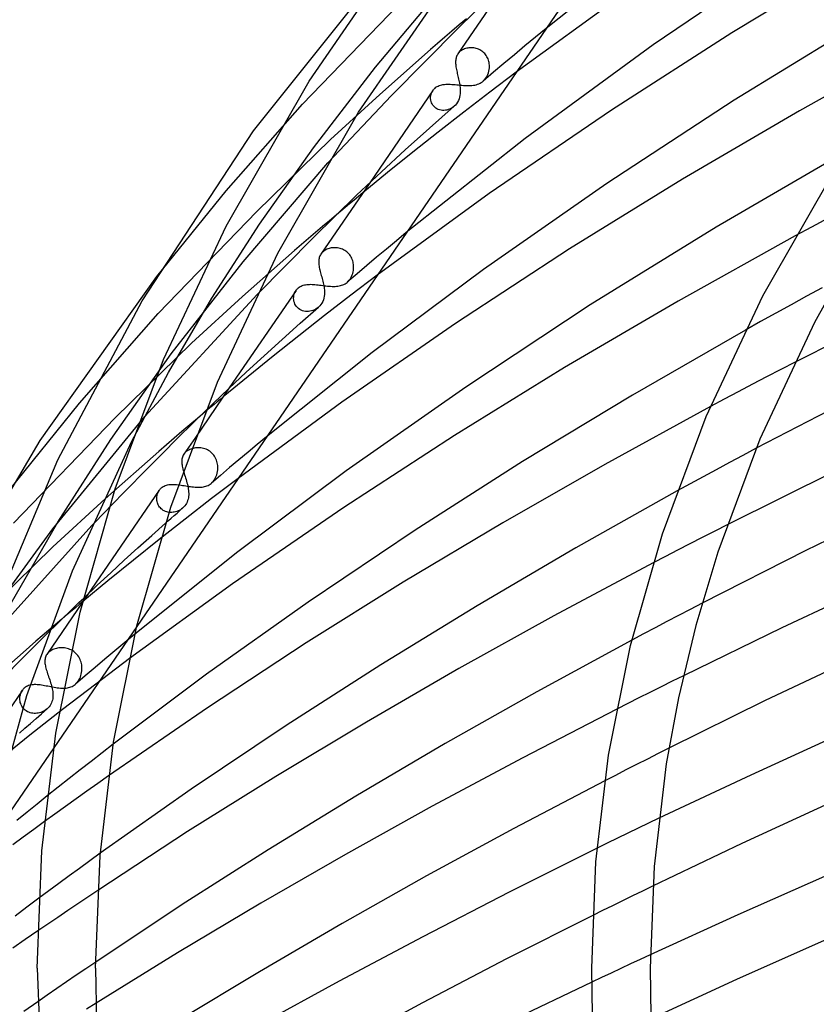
# Model space of a CAD drawing. Header units: millimetres. Extents: x -657 to 657, y -323 to 528.
# Tile 36 of 131: x -401 to -347, y 325 to 392. Entities that reach past the tile are written whole.
import ezdxf

# ---------------------------------------------------------------- set-up
doc = ezdxf.new("R2010")
doc.units = ezdxf.units.MM
doc.layers.add('HIDDEN', color=7, linetype='Continuous')
doc.layers.add('THICK', color=7, linetype='Continuous')

msp = doc.modelspace()

# ---------------------------------------------------------------- linework, layer by layer
at = {"layer": 'HIDDEN'}
for p, q in [((-376.818, 389.077), (-371.688, 395.185)), ((-381.816, 386.545), (-375.235, 393.338)), ((-371.077, 391.974), (-371.574, 391.552)), ((-370.579, 392.395), (-371.077, 391.974)), ((-371.574, 391.552), (-372.068, 391.129)), ((-365.128, 391.725), (-365.856, 391.127)), ((-372.56, 390.706), (-373.051, 390.283)), ((-372.068, 391.129), (-372.56, 390.706)), ((-365.856, 391.127), (-366.58, 390.527)), ((-376.528, 387.214), (-373.051, 390.283)), ((-371.152, 390.008), (-371.173, 389.979)), ((-371.13, 390.036), (-371.152, 390.008)), ((-371.106, 390.064), (-371.13, 390.036)), ((-371.081, 390.091), (-371.106, 390.064)), ((-371.055, 390.117), (-371.081, 390.091)), ((-371.026, 390.142), (-371.055, 390.117)), ((-370.972, 390.186), (-371.026, 390.142)), ((-370.914, 390.226), (-370.972, 390.186)), ((-370.852, 390.262), (-370.914, 390.226)), ((-370.786, 390.295), (-370.852, 390.262)), ((-370.716, 390.325), (-370.786, 390.295)), ((-370.644, 390.35), (-370.716, 390.325)), ((-370.568, 390.371), (-370.644, 390.35)), ((-370.491, 390.387), (-370.568, 390.371)), ((-370.411, 390.399), (-370.491, 390.387)), ((-370.33, 390.406), (-370.411, 390.399)), ((-370.247, 390.408), (-370.33, 390.406)), ((-370.164, 390.405), (-370.247, 390.408)), ((-370.08, 390.397), (-370.164, 390.405)), ((-369.996, 390.382), (-370.08, 390.397)), ((-369.913, 390.363), (-369.996, 390.382)), ((-369.831, 390.337), (-369.913, 390.363)), ((-369.75, 390.306), (-369.831, 390.337)), ((-369.672, 390.269), (-369.75, 390.306)), ((-369.596, 390.227), (-369.672, 390.269)), ((-369.524, 390.179), (-369.596, 390.227)), ((-369.456, 390.126), (-369.524, 390.179)), ((-369.391, 390.068), (-369.456, 390.126)), ((-369.33, 390.005), (-369.391, 390.068)), ((-369.274, 389.937), (-369.33, 390.005)), ((-369.223, 389.866), (-369.274, 389.937)), ((-367.3, 389.927), (-368.016, 389.325)), ((-366.58, 390.527), (-367.3, 389.927)), ((-369.177, 389.792), (-369.223, 389.866)), ((-369.137, 389.715), (-369.177, 389.792)), ((-369.102, 389.635), (-369.137, 389.715)), ((-369.073, 389.553), (-369.102, 389.635)), ((-369.049, 389.471), (-369.073, 389.553)), ((-369.031, 389.387), (-369.049, 389.471)), ((-369.017, 389.303), (-369.031, 389.387)), ((-369.009, 389.219), (-369.017, 389.303)), ((-369.006, 389.135), (-369.009, 389.219)), ((-368.016, 389.325), (-368.727, 388.722)), ((-381.077, 383.555), (-376.818, 389.077)), ((-368.727, 388.722), (-369.435, 388.118)), ((-369.155, 388.479), (-369.109, 388.581)), ((-369.109, 388.581), (-369.071, 388.687)), ((-369.071, 388.687), (-369.042, 388.796)), ((-369.042, 388.796), (-369.021, 388.908)), ((-369.021, 388.908), (-369.009, 389.021)), ((-369.009, 389.021), (-369.006, 389.135)), ((-367.18, 388.729), (-368.981, 387.369)), ((-372.279, 387.863), (-372.191, 387.88)), ((-372.191, 387.88), (-372.099, 387.892)), ((-372.099, 387.892), (-372.004, 387.9)), ((-372.004, 387.9), (-371.905, 387.904)), ((-371.905, 387.904), (-371.803, 387.905)), ((-371.803, 387.905), (-371.698, 387.902)), ((-371.698, 387.902), (-371.589, 387.896)), ((-371.589, 387.896), (-371.477, 387.889)), ((-371.477, 387.889), (-371.364, 387.879)), ((-371.364, 387.879), (-371.249, 387.868)), ((-370.009, 387.851), (-369.912, 387.874)), ((-369.912, 387.874), (-369.819, 387.902)), ((-369.819, 387.902), (-369.73, 387.936)), ((-369.73, 387.936), (-369.645, 387.976)), ((-369.645, 387.976), (-369.565, 388.022)), ((-369.565, 388.022), (-369.489, 388.074)), ((-369.489, 388.074), (-369.409, 388.141)), ((-369.409, 388.141), (-369.336, 388.214)), ((-369.336, 388.214), (-369.269, 388.296)), ((-369.269, 388.296), (-369.208, 388.384)), ((-369.208, 388.384), (-369.155, 388.479)), ((-379.905, 384.117), (-376.528, 387.214)), ((-372.886, 387.477), (-377.215, 381.156)), ((-373.032, 387.106), (-373.013, 387.197)), ((-373.013, 387.197), (-372.985, 387.285)), ((-372.985, 387.285), (-372.949, 387.37)), ((-372.949, 387.37), (-372.904, 387.45)), ((-372.904, 387.45), (-372.88, 387.485)), ((-372.88, 387.485), (-372.855, 387.519)), ((-372.855, 387.519), (-372.829, 387.552)), ((-372.829, 387.552), (-372.8, 387.583)), ((-372.8, 387.583), (-372.77, 387.613)), ((-372.77, 387.613), (-372.738, 387.642)), ((-372.738, 387.642), (-372.672, 387.694)), ((-372.672, 387.694), (-372.601, 387.74)), ((-372.601, 387.74), (-372.526, 387.779)), ((-372.526, 387.779), (-372.448, 387.813)), ((-372.448, 387.813), (-372.365, 387.84)), ((-372.365, 387.84), (-372.279, 387.863)), ((-371.249, 387.868), (-371.133, 387.856)), ((-371.133, 387.856), (-371.015, 387.845)), ((-371.015, 387.845), (-370.897, 387.834)), ((-370.897, 387.834), (-370.779, 387.825)), ((-370.779, 387.825), (-370.662, 387.818)), ((-368.981, 387.369), (-370.762, 386.002)), ((-370.662, 387.818), (-370.547, 387.813)), ((-370.547, 387.813), (-370.433, 387.812)), ((-370.433, 387.812), (-370.322, 387.815)), ((-370.322, 387.815), (-370.215, 387.822)), ((-370.215, 387.822), (-370.11, 387.834)), ((-370.11, 387.834), (-370.009, 387.851)), ((-387.059, 380.595), (-381.816, 386.545)), ((-373.041, 387.012), (-373.032, 387.106)), ((-373.041, 386.918), (-373.041, 387.012)), ((-373.031, 386.824), (-373.041, 386.918)), ((-373.01, 386.731), (-373.031, 386.824)), ((-372.98, 386.641), (-373.01, 386.731)), ((-372.94, 386.555), (-372.98, 386.641)), ((-372.889, 386.473), (-372.94, 386.555)), ((-372.83, 386.398), (-372.889, 386.473)), ((-372.762, 386.33), (-372.83, 386.398)), ((-372.687, 386.271), (-372.762, 386.33)), ((-372.604, 386.22), (-372.687, 386.271)), ((-372.514, 386.178), (-372.604, 386.22)), ((-370.762, 386.002), (-372.523, 384.629)), ((-372.421, 386.147), (-372.514, 386.178)), ((-372.324, 386.126), (-372.421, 386.147)), ((-372.226, 386.115), (-372.324, 386.126)), ((-372.126, 386.114), (-372.226, 386.115)), ((-372.026, 386.122), (-372.126, 386.114)), ((-371.928, 386.14), (-372.026, 386.122)), ((-371.832, 386.166), (-371.928, 386.14)), ((-371.738, 386.2), (-371.832, 386.166)), ((-371.648, 386.243), (-371.738, 386.2)), ((-371.561, 386.293), (-371.648, 386.243)), ((-371.477, 386.352), (-371.561, 386.293)), ((-372.523, 384.629), (-374.264, 383.249)), ((-384.945, 379.19), (-379.905, 384.117)), ((-384.766, 378.313), (-381.077, 383.555)), ((-374.264, 383.249), (-375.985, 381.862)), ((-385.894, 375.733), (-380.084, 382.519)), ((-375.985, 381.862), (-377.685, 380.469)), ((-391.812, 374.731), (-387.059, 380.595)), ((-391.719, 372.19), (-384.945, 379.19)), ((-379.974, 378.557), (-380.455, 378.15)), ((-379.492, 378.964), (-379.974, 378.557)), ((-345.791, 378.725), (-346.921, 378.119)), ((-388.035, 373.242), (-384.766, 378.313)), ((-380.455, 378.15), (-380.934, 377.742)), ((-346.921, 378.119), (-348.042, 377.514)), ((-381.411, 377.334), (-381.887, 376.925)), ((-380.934, 377.742), (-381.411, 377.334)), ((-375.388, 377.179), (-376.067, 376.614)), ((-374.705, 377.742), (-375.388, 377.179)), ((-385.942, 373.354), (-382.361, 376.516)), ((-381.887, 376.925), (-382.361, 376.516)), ((-380.444, 376.407), (-380.47, 376.381)), ((-380.416, 376.432), (-380.444, 376.407)), ((-380.356, 376.479), (-380.416, 376.432)), ((-380.293, 376.523), (-380.356, 376.479)), ((-380.225, 376.561), (-380.293, 376.523)), ((-380.154, 376.596), (-380.225, 376.561)), ((-380.081, 376.626), (-380.154, 376.596)), ((-380.005, 376.651), (-380.081, 376.626)), ((-379.926, 376.672), (-380.005, 376.651)), ((-379.846, 376.688), (-379.926, 376.672)), ((-379.764, 376.699), (-379.846, 376.688)), ((-379.68, 376.706), (-379.764, 376.699)), ((-379.595, 376.708), (-379.68, 376.706)), ((-379.509, 376.704), (-379.595, 376.708)), ((-379.423, 376.695), (-379.509, 376.704)), ((-379.336, 376.681), (-379.423, 376.695)), ((-379.25, 376.66), (-379.336, 376.681)), ((-379.165, 376.634), (-379.25, 376.66)), ((-379.082, 376.601), (-379.165, 376.634)), ((-379.001, 376.563), (-379.082, 376.601)), ((-378.922, 376.519), (-379.001, 376.563)), ((-378.846, 376.468), (-378.922, 376.519)), ((-378.775, 376.413), (-378.846, 376.468)), ((-378.708, 376.352), (-378.775, 376.413)), ((-376.067, 376.614), (-376.743, 376.049)), ((-390.815, 369.433), (-385.894, 375.733)), ((-380.54, 376.299), (-380.561, 376.271)), ((-380.519, 376.327), (-380.54, 376.299)), ((-380.495, 376.354), (-380.519, 376.327)), ((-380.47, 376.381), (-380.495, 376.354)), ((-378.646, 376.287), (-378.708, 376.352)), ((-378.588, 376.217), (-378.646, 376.287)), ((-378.535, 376.142), (-378.588, 376.217)), ((-378.488, 376.064), (-378.535, 376.142)), ((-378.447, 375.983), (-378.488, 376.064)), ((-378.411, 375.899), (-378.447, 375.983)), ((-378.381, 375.814), (-378.411, 375.899)), ((-378.357, 375.726), (-378.381, 375.814)), ((-376.743, 376.049), (-377.416, 375.482)), ((-378.338, 375.638), (-378.357, 375.726)), ((-378.351, 375.045), (-378.331, 375.152)), ((-378.325, 375.548), (-378.338, 375.638)), ((-378.331, 375.152), (-378.32, 375.26)), ((-378.318, 375.459), (-378.325, 375.548)), ((-378.32, 375.26), (-378.315, 375.369)), ((-378.315, 375.369), (-378.318, 375.459)), ((-377.416, 375.482), (-378.085, 374.915)), ((-378.765, 374.334), (-378.692, 374.399)), ((-378.085, 374.915), (-378.75, 374.346)), ((-378.692, 374.399), (-378.625, 374.473)), ((-378.625, 374.473), (-378.561, 374.555)), ((-378.561, 374.555), (-378.504, 374.645)), ((-376.707, 374.819), (-378.516, 373.446)), ((-378.504, 374.645), (-378.455, 374.74)), ((-378.455, 374.74), (-378.412, 374.838)), ((-378.412, 374.838), (-378.378, 374.94)), ((-378.378, 374.94), (-378.351, 375.045)), ((-382.266, 373.781), (-386.843, 367.097)), ((-382.32, 373.691), (-382.273, 373.771)), ((-382.273, 373.771), (-382.25, 373.803)), ((-382.25, 373.803), (-382.226, 373.834)), ((-382.226, 373.834), (-382.201, 373.864)), ((-382.201, 373.864), (-382.175, 373.893)), ((-382.175, 373.893), (-382.147, 373.921)), ((-382.147, 373.921), (-382.118, 373.947)), ((-382.118, 373.947), (-382.055, 373.996)), ((-382.055, 373.996), (-381.989, 374.039)), ((-381.989, 374.039), (-381.919, 374.077)), ((-381.919, 374.077), (-381.847, 374.109)), ((-381.847, 374.109), (-381.771, 374.135)), ((-381.771, 374.135), (-381.692, 374.156)), ((-381.692, 374.156), (-381.611, 374.173)), ((-381.611, 374.173), (-381.528, 374.185)), ((-381.528, 374.185), (-381.441, 374.193)), ((-381.441, 374.193), (-381.352, 374.197)), ((-381.352, 374.197), (-381.26, 374.198)), ((-381.26, 374.198), (-381.164, 374.195)), ((-381.164, 374.195), (-381.066, 374.19)), ((-381.066, 374.19), (-380.966, 374.182)), ((-380.966, 374.182), (-380.863, 374.171)), ((-380.863, 374.171), (-380.758, 374.159)), ((-380.758, 374.159), (-380.652, 374.146)), ((-380.652, 374.146), (-380.545, 374.132)), ((-380.545, 374.132), (-380.437, 374.118)), ((-380.437, 374.118), (-380.327, 374.104)), ((-380.327, 374.104), (-380.218, 374.091)), ((-380.218, 374.091), (-380.109, 374.079)), ((-380.109, 374.079), (-380.002, 374.069)), ((-380.002, 374.069), (-379.896, 374.061)), ((-379.896, 374.061), (-379.791, 374.056)), ((-379.791, 374.056), (-379.689, 374.055)), ((-379.689, 374.055), (-379.59, 374.057)), ((-379.59, 374.057), (-379.493, 374.063)), ((-379.493, 374.063), (-379.399, 374.074)), ((-379.399, 374.074), (-379.308, 374.088)), ((-379.308, 374.088), (-379.221, 374.108)), ((-379.221, 374.108), (-379.137, 374.132)), ((-379.137, 374.132), (-379.056, 374.161)), ((-379.056, 374.161), (-378.979, 374.196)), ((-378.979, 374.196), (-378.905, 374.236)), ((-378.905, 374.236), (-378.833, 374.282)), ((-378.833, 374.282), (-378.765, 374.334)), ((-346.208, 373.959), (-347.275, 373.379)), ((-392.638, 365.142), (-384.932, 373.5)), ((-391.014, 368.152), (-388.035, 373.242)), ((-389.42, 370.164), (-385.942, 373.354)), ((-382.428, 373.232), (-382.425, 373.329)), ((-382.422, 373.134), (-382.428, 373.232)), ((-382.425, 373.329), (-382.412, 373.424)), ((-382.405, 373.037), (-382.422, 373.134)), ((-382.412, 373.424), (-382.39, 373.517)), ((-382.378, 372.942), (-382.405, 373.037)), ((-382.39, 373.517), (-382.359, 373.606)), ((-382.359, 373.606), (-382.32, 373.691)), ((-378.516, 373.446), (-380.306, 372.066)), ((-347.275, 373.379), (-348.332, 372.8)), ((-382.341, 372.85), (-382.378, 372.942)), ((-382.293, 372.762), (-382.341, 372.85)), ((-382.236, 372.679), (-382.293, 372.762)), ((-382.169, 372.605), (-382.236, 372.679)), ((-382.094, 372.538), (-382.169, 372.605)), ((-382.011, 372.48), (-382.094, 372.538)), ((-381.92, 372.431), (-382.011, 372.48)), ((-381.824, 372.392), (-381.92, 372.431)), ((-381.725, 372.365), (-381.824, 372.392)), ((-381.622, 372.347), (-381.725, 372.365)), ((-381.308, 372.357), (-381.412, 372.344)), ((-381.206, 372.38), (-381.308, 372.357)), ((-381.106, 372.411), (-381.206, 372.38)), ((-381.009, 372.452), (-381.106, 372.411)), ((-380.915, 372.5), (-381.009, 372.452)), ((-380.825, 372.558), (-380.915, 372.5)), ((-380.739, 372.624), (-380.825, 372.558)), ((-348.332, 372.8), (-349.378, 372.224)), ((-397.103, 366.063), (-391.719, 372.19)), ((-380.306, 372.066), (-382.076, 370.679)), ((-381.517, 372.341), (-381.622, 372.347)), ((-381.412, 372.344), (-381.517, 372.341)), ((-349.378, 372.224), (-350.419, 371.646)), ((-350.419, 371.646), (-351.456, 371.067)), ((-382.076, 370.679), (-383.826, 369.286)), ((-394.657, 365.041), (-389.42, 370.164)), ((-394.951, 363.578), (-390.815, 369.433)), ((-383.826, 369.286), (-385.556, 367.886)), ((-349.039, 368.366), (-350.015, 367.857)), ((-348.059, 368.874), (-349.039, 368.366)), ((-393.542, 363.405), (-391.014, 368.152)), ((-385.556, 367.886), (-387.266, 366.48)), ((-350.015, 367.857), (-350.986, 367.349)), ((-350.986, 367.349), (-351.951, 366.84)), ((-352.91, 366.332), (-353.863, 365.824)), ((-351.951, 366.84), (-352.91, 366.332)), ((-401.98, 360.034), (-397.103, 366.063)), ((-401.621, 357.834), (-394.657, 365.041)), ((-398.928, 357.442), (-392.638, 365.142)), ((-389.02, 365.014), (-389.554, 364.562)), ((-389.347, 364.676), (-388.446, 365.56)), ((-388.483, 365.465), (-389.02, 365.014)), ((-390.363, 363.67), (-389.347, 364.676)), ((-389.554, 364.562), (-390.086, 364.109)), ((-391.468, 362.567), (-390.363, 363.67)), ((-390.616, 363.656), (-391.144, 363.203)), ((-390.086, 364.109), (-390.616, 363.656)), ((-389.165, 363.706), (-389.952, 362.558)), ((-384.283, 363.757), (-384.921, 363.228)), ((-398.589, 357.911), (-394.951, 363.578)), ((-391.144, 363.203), (-391.67, 362.749)), ((-389.48, 362.911), (-389.554, 362.88)), ((-389.402, 362.938), (-389.48, 362.911)), ((-389.321, 362.961), (-389.402, 362.938)), ((-389.237, 362.98), (-389.321, 362.961)), ((-389.151, 362.993), (-389.237, 362.98)), ((-389.063, 363.002), (-389.151, 362.993)), ((-388.973, 363.005), (-389.063, 363.002)), ((-388.883, 363.003), (-388.973, 363.005)), ((-388.791, 362.995), (-388.883, 363.003)), ((-388.7, 362.981), (-388.791, 362.995)), ((-388.609, 362.96), (-388.7, 362.981)), ((-388.518, 362.934), (-388.609, 362.96)), ((-388.429, 362.901), (-388.518, 362.934)), ((-384.921, 363.228), (-385.556, 362.699)), ((-350.725, 362.963), (-351.644, 362.474)), ((-395.356, 359.495), (-391.67, 362.749)), ((-392.636, 361.391), (-391.468, 362.567)), ((-390.068, 362.295), (-390.082, 362.224)), ((-390.048, 362.364), (-390.068, 362.295)), ((-390.023, 362.431), (-390.048, 362.364)), ((-389.991, 362.495), (-390.023, 362.431)), ((-389.952, 362.558), (-389.991, 362.495)), ((-389.932, 362.586), (-389.952, 362.558)), ((-389.91, 362.614), (-389.932, 362.586)), ((-389.887, 362.641), (-389.91, 362.614)), ((-389.862, 362.667), (-389.887, 362.641)), ((-389.836, 362.693), (-389.862, 362.667)), ((-389.808, 362.718), (-389.836, 362.693)), ((-389.751, 362.764), (-389.808, 362.718)), ((-389.69, 362.806), (-389.751, 362.764)), ((-389.624, 362.845), (-389.69, 362.806)), ((-389.554, 362.88), (-389.624, 362.845)), ((-388.343, 362.861), (-388.429, 362.901)), ((-388.261, 362.815), (-388.343, 362.861)), ((-388.181, 362.763), (-388.261, 362.815)), ((-388.105, 362.705), (-388.181, 362.763)), ((-388.033, 362.641), (-388.105, 362.705)), ((-387.966, 362.571), (-388.033, 362.641)), ((-387.905, 362.496), (-387.966, 362.571)), ((-387.85, 362.417), (-387.905, 362.496)), ((-387.801, 362.334), (-387.85, 362.417)), ((-387.758, 362.248), (-387.801, 362.334)), ((-387.721, 362.159), (-387.758, 362.248)), ((-385.556, 362.699), (-386.188, 362.169)), ((-351.644, 362.474), (-352.558, 361.985)), ((-390.09, 362.15), (-390.094, 362.073)), ((-390.094, 362.073), (-390.092, 361.993)), ((-390.092, 361.993), (-390.086, 361.91)), ((-390.082, 362.224), (-390.09, 362.15)), ((-390.086, 361.91), (-390.075, 361.824)), ((-390.075, 361.824), (-390.06, 361.735)), ((-390.06, 361.735), (-390.041, 361.643)), ((-390.041, 361.643), (-390.019, 361.549)), ((-387.69, 362.069), (-387.721, 362.159)), ((-387.666, 361.976), (-387.69, 362.069)), ((-387.647, 361.883), (-387.666, 361.976)), ((-387.635, 361.789), (-387.647, 361.883)), ((-387.628, 361.695), (-387.635, 361.789)), ((-387.633, 361.486), (-387.627, 361.6)), ((-387.627, 361.6), (-387.628, 361.695)), ((-386.818, 361.638), (-387.444, 361.106)), ((-386.188, 362.169), (-386.818, 361.638)), ((-352.558, 361.985), (-353.464, 361.498)), ((-393.843, 360.168), (-392.636, 361.391)), ((-390.019, 361.549), (-389.993, 361.452)), ((-387.444, 361.106), (-388.068, 360.573)), ((-386.236, 360.905), (-388.06, 359.514)), ((-387.828, 360.862), (-387.778, 360.954)), ((-387.778, 360.954), (-387.735, 361.052)), ((-387.735, 361.052), (-387.699, 361.155)), ((-387.699, 361.155), (-387.669, 361.263)), ((-387.669, 361.263), (-387.647, 361.374)), ((-387.647, 361.374), (-387.633, 361.486)), ((-354.364, 361.011), (-355.257, 360.525)), ((-353.464, 361.498), (-354.364, 361.011)), ((-391.551, 360.202), (-391.524, 360.229)), ((-391.524, 360.229), (-391.495, 360.255)), ((-391.495, 360.255), (-391.435, 360.302)), ((-391.435, 360.302), (-391.371, 360.344)), ((-391.371, 360.344), (-391.302, 360.381)), ((-391.302, 360.381), (-391.23, 360.413)), ((-391.23, 360.413), (-391.153, 360.439)), ((-391.153, 360.439), (-391.074, 360.46)), ((-391.074, 360.46), (-390.993, 360.475)), ((-390.993, 360.475), (-390.908, 360.486)), ((-390.908, 360.486), (-390.821, 360.493)), ((-390.821, 360.493), (-390.732, 360.495)), ((-390.732, 360.495), (-390.64, 360.494)), ((-390.64, 360.494), (-390.546, 360.489)), ((-390.546, 360.489), (-390.45, 360.481)), ((-390.45, 360.481), (-390.352, 360.471)), ((-390.352, 360.471), (-390.251, 360.458)), ((-390.251, 360.458), (-390.148, 360.443)), ((-390.148, 360.443), (-390.042, 360.427)), ((-390.042, 360.427), (-389.936, 360.409)), ((-389.936, 360.409), (-389.829, 360.392)), ((-389.829, 360.392), (-389.722, 360.374)), ((-389.722, 360.374), (-389.615, 360.357)), ((-389.615, 360.357), (-389.507, 360.341)), ((-389.507, 360.341), (-389.4, 360.327)), ((-389.4, 360.327), (-389.294, 360.314)), ((-389.294, 360.314), (-389.19, 360.305)), ((-389.19, 360.305), (-389.088, 360.298)), ((-389.088, 360.298), (-388.988, 360.295)), ((-388.988, 360.295), (-388.891, 360.295)), ((-388.891, 360.295), (-388.797, 360.3)), ((-388.797, 360.3), (-388.706, 360.309)), ((-388.706, 360.309), (-388.618, 360.322)), ((-388.618, 360.322), (-388.533, 360.34)), ((-388.533, 360.34), (-388.451, 360.362)), ((-388.451, 360.362), (-388.372, 360.39)), ((-388.372, 360.39), (-388.296, 360.424)), ((-388.296, 360.424), (-388.222, 360.463)), ((-388.222, 360.463), (-388.151, 360.509)), ((-388.151, 360.509), (-388.082, 360.56)), ((-388.082, 360.56), (-388.011, 360.625)), ((-388.011, 360.625), (-387.945, 360.697)), ((-387.945, 360.697), (-387.883, 360.776)), ((-387.883, 360.776), (-387.828, 360.862)), ((-355.257, 360.525), (-356.143, 360.04)), ((-391.644, 360.088), (-396.892, 352.424)), ((-395.06, 358.921), (-393.843, 360.168)), ((-391.812, 359.562), (-391.806, 359.643)), ((-391.812, 359.481), (-391.812, 359.562)), ((-391.806, 359.643), (-391.794, 359.722)), ((-391.794, 359.722), (-391.776, 359.8)), ((-391.776, 359.8), (-391.753, 359.874)), ((-391.753, 359.874), (-391.723, 359.946)), ((-391.723, 359.946), (-391.689, 360.015)), ((-391.689, 360.015), (-391.649, 360.08)), ((-391.649, 360.08), (-391.626, 360.113)), ((-391.626, 360.113), (-391.602, 360.144)), ((-391.602, 360.144), (-391.577, 360.173)), ((-391.577, 360.173), (-391.551, 360.202)), ((-398.935, 356.211), (-395.356, 359.495)), ((-391.805, 359.399), (-391.812, 359.481)), ((-391.791, 359.318), (-391.805, 359.399)), ((-391.77, 359.237), (-391.791, 359.318)), ((-391.743, 359.158), (-391.77, 359.237)), ((-391.708, 359.082), (-391.743, 359.158)), ((-391.667, 359.009), (-391.708, 359.082)), ((-391.62, 358.94), (-391.667, 359.009)), ((-391.565, 358.875), (-391.62, 358.94)), ((-391.505, 358.815), (-391.565, 358.875)), ((-390.042, 358.863), (-390.114, 358.806)), ((-388.06, 359.514), (-389.865, 358.116)), ((-391.439, 358.761), (-391.505, 358.815)), ((-391.368, 358.713), (-391.439, 358.761)), ((-391.293, 358.672), (-391.368, 358.713)), ((-391.213, 358.637), (-391.293, 358.672)), ((-391.13, 358.61), (-391.213, 358.637)), ((-391.045, 358.59), (-391.13, 358.61)), ((-390.959, 358.576), (-391.045, 358.59)), ((-390.871, 358.57), (-390.959, 358.576)), ((-390.783, 358.571), (-390.871, 358.57)), ((-390.695, 358.578), (-390.783, 358.571)), ((-390.607, 358.592), (-390.695, 358.578)), ((-390.52, 358.612), (-390.607, 358.592)), ((-390.434, 358.639), (-390.52, 358.612)), ((-390.35, 358.672), (-390.434, 358.639)), ((-390.269, 358.711), (-390.35, 358.672)), ((-390.19, 358.755), (-390.269, 358.711)), ((-390.114, 358.806), (-390.19, 358.755)), ((-403.566, 349.574), (-396.254, 357.686)), ((-401.87, 352.238), (-398.589, 357.911)), ((-392.159, 356.99), (-391.208, 357.836)), ((-389.865, 358.116), (-391.65, 356.711)), ((-352.711, 357.732), (-353.565, 357.297)), ((-403.865, 350.701), (-398.928, 357.442)), ((-393.101, 356.142), (-392.159, 356.99)), ((-354.415, 356.862), (-355.263, 356.426)), ((-353.565, 357.297), (-354.415, 356.862)), ((-404.369, 350.891), (-398.935, 356.211)), ((-391.65, 356.711), (-393.415, 355.3)), ((-355.263, 356.426), (-356.107, 355.99)), ((-394.037, 355.292), (-393.101, 356.142)), ((-356.948, 355.554), (-357.786, 355.117)), ((-356.107, 355.99), (-356.948, 355.554)), ((-393.415, 355.3), (-395.159, 353.883)), ((-394.965, 354.44), (-394.037, 355.292)), ((-395.886, 353.586), (-394.965, 354.44)), ((-395.159, 353.883), (-396.883, 352.459)), ((-396.821, 352.707), (-395.886, 353.586)), ((-354.433, 352.353), (-355.244, 351.931)), ((-356.052, 351.51), (-356.857, 351.088)), ((-355.244, 351.931), (-356.052, 351.51)), ((-398.766, 350.878), (-399.212, 350.5)), ((-398.319, 351.256), (-398.766, 350.878)), ((-356.857, 351.088), (-357.657, 350.667)), ((-400.149, 349.448), (-399.208, 350.382)), ((-399.656, 350.121), (-400.099, 349.742)), ((-399.212, 350.5), (-399.656, 350.121)), ((-393.181, 350.764), (-398.877, 342.447)), ((-393.309, 350.226), (-393.997, 349.657)), ((-358.453, 350.245), (-359.246, 349.824)), ((-357.657, 350.667), (-358.453, 350.245)), ((-401.157, 348.441), (-400.149, 349.448)), ((-400.099, 349.742), (-400.54, 349.362)), ((-393.997, 349.657), (-394.682, 349.087)), ((-404.771, 345.635), (-400.98, 348.982)), ((-400.54, 349.362), (-400.98, 348.982)), ((-399.326, 348.87), (-399.346, 348.842)), ((-399.304, 348.897), (-399.326, 348.87)), ((-399.281, 348.924), (-399.304, 348.897)), ((-399.256, 348.95), (-399.281, 348.924)), ((-399.23, 348.976), (-399.256, 348.95)), ((-399.202, 349.002), (-399.23, 348.976)), ((-399.143, 349.049), (-399.202, 349.002)), ((-399.079, 349.092), (-399.143, 349.049)), ((-399.011, 349.132), (-399.079, 349.092)), ((-398.938, 349.169), (-399.011, 349.132)), ((-398.86, 349.201), (-398.938, 349.169)), ((-398.779, 349.23), (-398.86, 349.201)), ((-398.694, 349.254), (-398.779, 349.23)), ((-398.606, 349.273), (-398.694, 349.254)), ((-398.516, 349.287), (-398.606, 349.273)), ((-398.424, 349.297), (-398.516, 349.287)), ((-398.33, 349.3), (-398.424, 349.297)), ((-398.235, 349.298), (-398.33, 349.3)), ((-398.139, 349.289), (-398.235, 349.298)), ((-398.043, 349.275), (-398.139, 349.289)), ((-397.948, 349.253), (-398.043, 349.275)), ((-397.854, 349.225), (-397.948, 349.253)), ((-397.762, 349.191), (-397.854, 349.225)), ((-397.672, 349.15), (-397.762, 349.191)), ((-397.586, 349.101), (-397.672, 349.15)), ((-397.503, 349.046), (-397.586, 349.101)), ((-397.423, 348.985), (-397.503, 349.046)), ((-397.349, 348.917), (-397.423, 348.985)), ((-397.281, 348.844), (-397.349, 348.917)), ((-397.218, 348.766), (-397.281, 348.844)), ((-397.162, 348.683), (-397.218, 348.766)), ((-394.682, 349.087), (-395.364, 348.516)), ((-402.213, 347.378), (-401.157, 348.441)), ((-397.111, 348.596), (-397.162, 348.683)), ((-397.068, 348.506), (-397.111, 348.596)), ((-397.031, 348.413), (-397.068, 348.506)), ((-397, 348.318), (-397.031, 348.413)), ((-396.976, 348.222), (-397, 348.318)), ((-396.958, 348.124), (-396.976, 348.222)), ((-396.947, 348.026), (-396.958, 348.124)), ((-395.364, 348.516), (-396.042, 347.944)), ((-393.689, 348.553), (-395.994, 346.814)), ((-397.013, 347.395), (-396.984, 347.501)), ((-396.984, 347.501), (-396.963, 347.609)), ((-396.963, 347.609), (-396.949, 347.718)), ((-396.949, 347.718), (-396.941, 347.829)), ((-396.941, 347.928), (-396.947, 348.026)), ((-396.941, 347.829), (-396.941, 347.928)), ((-396.042, 347.944), (-396.716, 347.371)), ((-400.669, 346.696), (-400.594, 346.727)), ((-400.594, 346.727), (-400.517, 346.751)), ((-400.517, 346.751), (-400.437, 346.77)), ((-400.437, 346.77), (-400.354, 346.784)), ((-400.354, 346.784), (-400.269, 346.792)), ((-400.269, 346.792), (-400.181, 346.796)), ((-400.181, 346.796), (-400.091, 346.796)), ((-400.091, 346.796), (-399.999, 346.791)), ((-399.999, 346.791), (-399.904, 346.783)), ((-399.904, 346.783), (-399.806, 346.772)), ((-399.806, 346.772), (-399.706, 346.758)), ((-399.706, 346.758), (-399.602, 346.741)), ((-399.602, 346.741), (-399.497, 346.723)), ((-399.497, 346.723), (-399.39, 346.702)), ((-395.994, 346.814), (-398.269, 345.065)), ((-397.54, 346.689), (-397.469, 346.734)), ((-397.469, 346.734), (-397.401, 346.786)), ((-397.401, 346.786), (-397.33, 346.85)), ((-396.716, 347.371), (-397.387, 346.797)), ((-397.33, 346.85), (-397.263, 346.923)), ((-397.263, 346.923), (-397.201, 347.005)), ((-397.201, 347.005), (-397.143, 347.096)), ((-397.143, 347.096), (-397.092, 347.191)), ((-397.092, 347.191), (-397.049, 347.291)), ((-397.049, 347.291), (-397.013, 347.395)), ((-356.479, 347.005), (-357.243, 346.624)), ((-355.713, 347.384), (-356.479, 347.005)), ((-401.019, 346.398), (-407.193, 337.384)), ((-401.179, 346.001), (-401.16, 346.085)), ((-401.16, 346.085), (-401.135, 346.167)), ((-401.135, 346.167), (-401.104, 346.246)), ((-401.104, 346.246), (-401.067, 346.321)), ((-401.067, 346.321), (-401.024, 346.391)), ((-401.024, 346.391), (-401.001, 346.423)), ((-401.001, 346.423), (-400.977, 346.454)), ((-400.977, 346.454), (-400.952, 346.484)), ((-400.952, 346.484), (-400.926, 346.513)), ((-400.926, 346.513), (-400.899, 346.54)), ((-400.899, 346.54), (-400.87, 346.566)), ((-400.87, 346.566), (-400.807, 346.615)), ((-400.807, 346.615), (-400.74, 346.658)), ((-400.74, 346.658), (-400.669, 346.696)), ((-399.39, 346.702), (-399.283, 346.681)), ((-399.283, 346.681), (-399.174, 346.659)), ((-399.174, 346.659), (-399.064, 346.638)), ((-399.064, 346.638), (-398.953, 346.616)), ((-398.953, 346.616), (-398.843, 346.596)), ((-398.843, 346.596), (-398.735, 346.578)), ((-398.735, 346.578), (-398.627, 346.562)), ((-398.627, 346.562), (-398.521, 346.549)), ((-398.521, 346.549), (-398.417, 346.539)), ((-398.417, 346.539), (-398.315, 346.533)), ((-398.315, 346.533), (-398.217, 346.531)), ((-398.217, 346.531), (-398.121, 346.533)), ((-398.121, 346.533), (-398.028, 346.54)), ((-398.028, 346.54), (-397.939, 346.552)), ((-397.939, 346.552), (-397.852, 346.568)), ((-397.852, 346.568), (-397.769, 346.59)), ((-397.769, 346.59), (-397.69, 346.618)), ((-397.69, 346.618), (-397.613, 346.65)), ((-397.613, 346.65), (-397.54, 346.689)), ((-358.006, 346.242), (-358.768, 345.859)), ((-357.243, 346.624), (-358.006, 346.242)), ((-401.195, 345.825), (-401.19, 345.914)), ((-401.193, 345.736), (-401.195, 345.825)), ((-401.183, 345.647), (-401.193, 345.736)), ((-401.19, 345.914), (-401.179, 346.001)), ((-401.165, 345.558), (-401.183, 345.647)), ((-401.14, 345.471), (-401.165, 345.558)), ((-401.107, 345.386), (-401.14, 345.471)), ((-401.066, 345.304), (-401.107, 345.386)), ((-359.527, 345.476), (-360.285, 345.092)), ((-358.768, 345.859), (-359.527, 345.476)), ((-401.018, 345.226), (-401.066, 345.304)), ((-400.963, 345.153), (-401.018, 345.226)), ((-400.9, 345.085), (-400.963, 345.153)), ((-400.831, 345.023), (-400.9, 345.085)), ((-400.755, 344.968), (-400.831, 345.023)), ((-400.674, 344.921), (-400.755, 344.968)), ((-400.589, 344.881), (-400.674, 344.921)), ((-400.5, 344.849), (-400.589, 344.881)), ((-398.269, 345.065), (-400.514, 343.305)), ((-400.407, 344.825), (-400.5, 344.849)), ((-400.314, 344.809), (-400.407, 344.825)), ((-400.219, 344.801), (-400.314, 344.809)), ((-400.123, 344.801), (-400.219, 344.801)), ((-400.028, 344.809), (-400.123, 344.801)), ((-399.933, 344.823), (-400.028, 344.809)), ((-399.84, 344.845), (-399.933, 344.823)), ((-399.748, 344.874), (-399.84, 344.845)), ((-399.658, 344.909), (-399.748, 344.874)), ((-399.571, 344.951), (-399.658, 344.909)), ((-399.487, 344.999), (-399.571, 344.951)), ((-399.407, 345.053), (-399.487, 344.999)), ((-399.333, 345.112), (-399.407, 345.053)), ((-400.514, 343.305), (-402.727, 341.536)), ((-394.792, 342.697), (-395.554, 342.108)), ((-395.554, 342.108), (-396.313, 341.518)), ((-357.447, 342.046), (-358.182, 341.673)), ((-356.709, 342.417), (-357.447, 342.046)), ((-396.313, 341.518), (-397.069, 340.927)), ((-358.182, 341.673), (-358.916, 341.301)), ((-397.069, 340.927), (-397.821, 340.335)), ((-359.648, 340.928), (-360.378, 340.554)), ((-358.916, 341.301), (-359.648, 340.928)), ((-397.821, 340.335), (-398.569, 339.742)), ((-395.859, 340), (-396.603, 339.473)), ((-395.109, 340.529), (-395.859, 340)), ((-360.378, 340.554), (-361.105, 340.18)), ((-398.569, 339.742), (-399.314, 339.147)), ((-396.603, 339.473), (-397.34, 338.948)), ((-397.34, 338.948), (-398.069, 338.425)), ((-398.069, 338.425), (-398.791, 337.905)), ((-398.791, 337.905), (-399.504, 337.388)), ((-358.098, 337.278), (-358.806, 336.937)), ((-357.389, 337.618), (-358.098, 337.278)), ((-358.806, 336.937), (-359.514, 336.594)), ((-360.221, 336.25), (-360.928, 335.905)), ((-359.514, 336.594), (-360.221, 336.25)), ((-360.928, 335.905), (-361.634, 335.559)), ((-396.405, 334.696), (-397.118, 334.178)), ((-395.683, 335.217), (-396.405, 334.696)), ((-397.118, 334.178), (-397.822, 333.664)), ((-397.822, 333.664), (-398.517, 333.154)), ((-399.204, 332.647), (-399.887, 332.139)), ((-398.517, 333.154), (-399.204, 332.647)), ((-395.855, 332.679), (-396.541, 332.22)), ((-358.507, 332.635), (-359.193, 332.301)), ((-357.821, 332.969), (-358.507, 332.635)), ((-396.541, 332.22), (-397.228, 331.759)), ((-359.879, 331.965), (-360.563, 331.628)), ((-359.193, 332.301), (-359.879, 331.965)), ((-397.915, 331.296), (-398.601, 330.831)), ((-397.228, 331.759), (-397.915, 331.296)), ((-361.247, 331.291), (-361.93, 330.953)), ((-360.563, 331.628), (-361.247, 331.291)), ((-398.601, 330.831), (-399.286, 330.364)), ((-399.286, 330.364), (-399.969, 329.897)), ((-358.668, 327.948), (-359.338, 327.636)), ((-357.995, 328.259), (-358.668, 327.948)), ((-396.668, 327.312), (-397.334, 326.858)), ((-395.999, 327.766), (-396.668, 327.312)), ((-360.006, 327.325), (-360.672, 327.014)), ((-359.338, 327.636), (-360.006, 327.325)), ((-397.334, 326.858), (-397.998, 326.403)), ((-361.335, 326.702), (-361.995, 326.391)), ((-360.672, 327.014), (-361.335, 326.702)), ((-398.66, 325.948), (-399.318, 325.493)), ((-397.998, 326.403), (-398.66, 325.948)), ((-399.318, 325.493), (-399.973, 325.038)), ((-395.97, 324.949), (-396.62, 324.539))]:
    msp.add_line(p, q, dxfattribs=at)
at = {"layer": 'THICK'}
for p, q in [((-342.904, 424.177), (-393.181, 350.764)), ((-381.363, 388.119), (-374.26, 398.43)), ((-385.184, 384.708), (-374.806, 397.697)), ((-348.106, 397.173), (-357.785, 390.607)), ((-377.977, 385.989), (-371.06, 396.03)), ((-359.31, 396.357), (-365.128, 391.725)), ((-344.03, 396.488), (-352.398, 391.434)), ((-367.587, 395.214), (-371.172, 389.98)), ((-371.131, 391.776), (-368.016, 394.813)), ((-360.058, 393.894), (-367.18, 388.729)), ((-343.326, 392.261), (-352.223, 386.823)), ((-375.728, 387.129), (-371.131, 391.776)), ((-352.398, 391.434), (-360.649, 386.134)), ((-357.785, 390.607), (-366.555, 384.189)), ((-339.478, 390.682), (-347.761, 386.092)), ((-371.207, 389.924), (-371.237, 389.867)), ((-371.173, 389.979), (-371.207, 389.924)), ((-371.326, 389.48), (-371.327, 389.408)), ((-371.327, 389.408), (-371.325, 389.333)), ((-371.321, 389.551), (-371.326, 389.48)), ((-371.325, 389.333), (-371.32, 389.255)), ((-371.312, 389.618), (-371.321, 389.551)), ((-371.32, 389.255), (-371.311, 389.174)), ((-371.299, 389.684), (-371.312, 389.618)), ((-371.283, 389.747), (-371.299, 389.684)), ((-371.262, 389.808), (-371.283, 389.747)), ((-371.237, 389.867), (-371.262, 389.808)), ((-371.311, 389.174), (-371.3, 389.091)), ((-371.3, 389.091), (-371.286, 389.006)), ((-371.286, 389.006), (-371.27, 388.919)), ((-371.27, 388.919), (-371.251, 388.83)), ((-371.251, 388.83), (-371.231, 388.739)), ((-371.231, 388.739), (-371.21, 388.645)), ((-371.21, 388.645), (-371.187, 388.55)), ((-371.187, 388.55), (-371.165, 388.454)), ((-387.057, 378.184), (-381.363, 388.119)), ((-371.165, 388.454), (-371.142, 388.358)), ((-371.142, 388.358), (-371.12, 388.261)), ((-371.12, 388.261), (-371.098, 388.163)), ((-371.098, 388.163), (-371.078, 388.065)), ((-371.078, 388.065), (-371.06, 387.968)), ((-371.06, 387.968), (-371.043, 387.871)), ((-371.043, 387.871), (-371.029, 387.776)), ((-371.029, 387.776), (-371.018, 387.681)), ((-371.011, 387.27), (-371.026, 387.14)), ((-371.018, 387.681), (-371.01, 387.587)), ((-371.005, 387.404), (-371.011, 387.27)), ((-371.01, 387.587), (-371.006, 387.495)), ((-371.006, 387.495), (-371.005, 387.404)), ((-380.084, 382.519), (-375.728, 387.129)), ((-371.258, 386.573), (-371.336, 386.481)), ((-371.191, 386.674), (-371.258, 386.573)), ((-371.134, 386.781), (-371.191, 386.674)), ((-371.087, 386.895), (-371.134, 386.781)), ((-371.052, 387.015), (-371.087, 386.895)), ((-371.026, 387.14), (-371.052, 387.015)), ((-352.223, 386.823), (-360.972, 381.108)), ((-383.505, 376.344), (-377.977, 385.989)), ((-373.109, 384.906), (-371.421, 386.398)), ((-371.336, 386.481), (-371.421, 386.398)), ((-360.649, 386.134), (-369.02, 380.413)), ((-347.761, 386.092), (-355.764, 381.412)), ((-392.805, 373.069), (-385.184, 384.708)), ((-374.774, 383.407), (-373.109, 384.906)), ((-366.555, 384.189), (-374.705, 377.742)), ((-376.414, 381.902), (-374.774, 383.407)), ((-344.541, 383.32), (-353.474, 378.121)), ((-378.112, 380.307), (-376.414, 381.902)), ((-350.271, 373.419), (-345.113, 382.419)), ((-377.215, 381.156), (-380.561, 376.271)), ((-355.764, 381.412), (-363.515, 376.627)), ((-377.685, 380.469), (-377.988, 380.219)), ((-360.972, 381.108), (-369.415, 375.224)), ((-381.066, 377.406), (-378.112, 380.307)), ((-378.29, 379.968), (-378.592, 379.717)), ((-377.988, 380.219), (-378.29, 379.968)), ((-369.02, 380.413), (-376.707, 374.819)), ((-379.192, 379.215), (-379.492, 378.964)), ((-378.892, 379.466), (-379.192, 379.215)), ((-378.592, 379.717), (-378.892, 379.466)), ((-391.341, 369.046), (-387.057, 378.184)), ((-353.474, 378.121), (-362.092, 372.792)), ((-384.932, 373.5), (-381.066, 377.406)), ((-348.042, 377.514), (-356.076, 373.049)), ((-363.515, 376.627), (-371.331, 371.513)), ((-343.944, 376.626), (-346.719, 371.58)), ((-387.654, 367.497), (-383.505, 376.344)), ((-380.706, 375.829), (-380.709, 375.757)), ((-380.709, 375.757), (-380.708, 375.682)), ((-380.699, 375.898), (-380.706, 375.829)), ((-380.688, 375.966), (-380.699, 375.898)), ((-380.672, 376.031), (-380.688, 375.966)), ((-380.652, 376.094), (-380.672, 376.031)), ((-380.627, 376.155), (-380.652, 376.094)), ((-380.596, 376.214), (-380.627, 376.155)), ((-380.561, 376.271), (-380.596, 376.214)), ((-380.708, 375.682), (-380.703, 375.604)), ((-380.703, 375.604), (-380.695, 375.524)), ((-380.695, 375.524), (-380.683, 375.441)), ((-380.683, 375.441), (-380.668, 375.356)), ((-380.668, 375.356), (-380.65, 375.269)), ((-380.65, 375.269), (-380.63, 375.18)), ((-380.63, 375.18), (-380.608, 375.088)), ((-380.608, 375.088), (-380.584, 374.994)), ((-369.415, 375.224), (-377.047, 369.531)), ((-399.801, 363.497), (-391.812, 374.731)), ((-380.584, 374.994), (-380.558, 374.898)), ((-380.558, 374.898), (-380.532, 374.801)), ((-380.532, 374.801), (-380.505, 374.704)), ((-380.505, 374.704), (-380.479, 374.605)), ((-380.479, 374.605), (-380.453, 374.506)), ((-380.453, 374.506), (-380.428, 374.407)), ((-380.428, 374.407), (-380.404, 374.307)), ((-380.404, 374.307), (-380.383, 374.209)), ((-380.383, 374.209), (-380.364, 374.111)), ((-380.364, 374.111), (-380.347, 374.014)), ((-380.347, 374.014), (-380.334, 373.918)), ((-380.334, 373.918), (-380.324, 373.823)), ((-380.324, 373.823), (-380.318, 373.729)), ((-380.318, 373.729), (-380.315, 373.637)), ((-398.597, 362.17), (-392.805, 373.069)), ((-380.392, 373.134), (-380.438, 373.02)), ((-380.357, 373.253), (-380.392, 373.134)), ((-380.333, 373.378), (-380.357, 373.253)), ((-380.319, 373.506), (-380.333, 373.378)), ((-380.315, 373.637), (-380.319, 373.506)), ((-356.076, 373.049), (-363.859, 368.496)), ((-354.153, 365.14), (-350.271, 373.419)), ((-339.821, 373.032), (-348.059, 368.874)), ((-381.982, 371.528), (-380.725, 372.636)), ((-380.639, 372.719), (-380.725, 372.636)), ((-380.562, 372.812), (-380.639, 372.719)), ((-380.494, 372.913), (-380.562, 372.812)), ((-380.438, 373.02), (-380.494, 372.913)), ((-362.092, 372.792), (-370.635, 367.159)), ((-383.226, 370.417), (-381.982, 371.528)), ((-371.331, 371.513), (-379.122, 366.123)), ((-351.456, 371.067), (-359.21, 366.608)), ((-346.719, 371.58), (-350.466, 363.589)), ((-384.457, 369.302), (-383.226, 370.417)), ((-394.655, 360.184), (-391.341, 369.046)), ((-385.675, 368.184), (-384.457, 369.302)), ((-377.047, 369.531), (-384.283, 363.757)), ((-363.859, 368.496), (-371.411, 363.846)), ((-386.88, 367.062), (-385.675, 368.184)), ((-390.854, 358.937), (-387.654, 367.497)), ((-386.843, 367.097), (-389.165, 363.706)), ((-388.446, 365.56), (-386.88, 367.062)), ((-370.635, 367.159), (-378.821, 361.419)), ((-342.885, 367.029), (-350.725, 362.963)), ((-387.469, 366.311), (-387.673, 366.142)), ((-387.266, 366.48), (-387.469, 366.311)), ((-359.21, 366.608), (-366.737, 362.054)), ((-388.281, 365.634), (-388.483, 365.465)), ((-388.079, 365.804), (-388.281, 365.634)), ((-387.876, 365.973), (-388.079, 365.804)), ((-387.673, 366.142), (-387.876, 365.973)), ((-379.122, 366.123), (-386.236, 360.905)), ((-353.863, 365.824), (-361.102, 361.865)), ((-357.156, 357.109), (-354.153, 365.14)), ((-371.411, 363.846), (-378.992, 358.914)), ((-350.466, 363.589), (-353.358, 355.853)), ((-406.167, 352.705), (-399.801, 363.497)), ((-397.587, 354.563), (-393.542, 363.405)), ((-402.907, 351.912), (-398.597, 362.17)), ((-366.737, 362.054), (-374.095, 357.361)), ((-361.102, 361.865), (-368.098, 357.864)), ((-389.993, 361.452), (-389.965, 361.351)), ((-389.965, 361.351), (-389.935, 361.248)), ((-389.935, 361.248), (-389.903, 361.143)), ((-389.903, 361.143), (-389.87, 361.037)), ((-389.87, 361.037), (-389.837, 360.93)), ((-389.837, 360.93), (-389.805, 360.822)), ((-378.821, 361.419), (-386.243, 355.864)), ((-345.32, 361.409), (-352.711, 357.732)), ((-389.805, 360.822), (-389.773, 360.713)), ((-389.773, 360.713), (-389.743, 360.604)), ((-389.743, 360.604), (-389.715, 360.497)), ((-389.715, 360.497), (-389.69, 360.39)), ((-389.69, 360.39), (-389.669, 360.284)), ((-389.669, 360.284), (-389.651, 360.178)), ((-397.06, 351.74), (-394.655, 360.184)), ((-389.644, 359.571), (-389.665, 359.473)), ((-389.651, 360.178), (-389.637, 360.075)), ((-389.631, 359.669), (-389.644, 359.571)), ((-389.637, 360.075), (-389.628, 359.972)), ((-389.624, 359.769), (-389.631, 359.669)), ((-389.628, 359.972), (-389.623, 359.871)), ((-389.623, 359.871), (-389.624, 359.769)), ((-356.143, 360.04), (-363.086, 356.144)), ((-395.261, 358.714), (-395.06, 358.921)), ((-393.172, 350.799), (-390.854, 358.937)), ((-390.225, 358.702), (-390.028, 358.875)), ((-389.955, 358.945), (-390.028, 358.875)), ((-389.887, 359.021), (-389.955, 358.945)), ((-389.826, 359.105), (-389.887, 359.021)), ((-389.773, 359.193), (-389.826, 359.105)), ((-389.729, 359.284), (-389.773, 359.193)), ((-389.693, 359.378), (-389.729, 359.284)), ((-389.665, 359.473), (-389.693, 359.378)), ((-378.992, 358.914), (-386.625, 353.674)), ((-340.066, 359.502), (-347.311, 355.97)), ((-395.859, 358.096), (-395.66, 358.302)), ((-395.66, 358.302), (-395.461, 358.508)), ((-395.461, 358.508), (-395.261, 358.714)), ((-390.816, 358.183), (-390.619, 358.356)), ((-390.619, 358.356), (-390.423, 358.529)), ((-390.423, 358.529), (-390.225, 358.702)), ((-396.254, 357.686), (-396.057, 357.891)), ((-396.057, 357.891), (-395.859, 358.096)), ((-391.208, 357.836), (-391.012, 358.009)), ((-391.012, 358.009), (-390.816, 358.183)), ((-368.098, 357.864), (-374.918, 353.786)), ((-374.095, 357.361), (-381.44, 352.418)), ((-359.335, 349.457), (-357.156, 357.109)), ((-386.243, 355.864), (-393.309, 350.226)), ((-363.086, 356.144), (-369.855, 352.176)), ((-353.358, 355.853), (-354.859, 350.821)), ((-347.311, 355.97), (-354.433, 352.353)), ((-357.786, 355.117), (-364.599, 351.485)), ((-400.708, 346.019), (-397.587, 354.563)), ((-386.625, 353.674), (-393.689, 348.553)), ((-374.918, 353.786), (-381.563, 349.631)), ((-342.049, 353.897), (-348.973, 350.66)), ((-396.892, 352.424), (-399.345, 348.842)), ((-397.477, 352.076), (-397.129, 352.412)), ((-397.124, 352.259), (-397.364, 352.059)), ((-397.129, 352.412), (-396.821, 352.707)), ((-396.883, 352.459), (-397.124, 352.259)), ((-381.44, 352.418), (-388.402, 347.484)), ((-369.855, 352.176), (-376.448, 348.135)), ((-398.721, 343.454), (-397.06, 351.74)), ((-398.081, 351.457), (-398.319, 351.256)), ((-398.281, 351.294), (-397.862, 351.703)), ((-397.842, 351.658), (-398.081, 351.457)), ((-397.862, 351.703), (-397.477, 352.076)), ((-397.603, 351.858), (-397.842, 351.658)), ((-397.364, 352.059), (-397.603, 351.858)), ((-364.599, 351.485), (-371.098, 347.877)), ((-399.208, 350.382), (-398.73, 350.852)), ((-398.73, 350.852), (-398.281, 351.294)), ((-394.771, 342.825), (-393.172, 350.799)), ((-354.859, 350.821), (-356.049, 345.863)), ((-348.973, 350.66), (-355.713, 347.384)), ((-381.563, 349.631), (-388.337, 345.184)), ((-359.246, 349.824), (-365.753, 346.288)), ((-360.841, 341.947), (-359.335, 349.457)), ((-399.382, 348.782), (-399.413, 348.721)), ((-399.346, 348.842), (-399.382, 348.782)), ((-343.489, 348.823), (-350.149, 345.656)), ((-399.477, 348.456), (-399.481, 348.384)), ((-399.481, 348.384), (-399.479, 348.31)), ((-399.479, 348.31), (-399.473, 348.232)), ((-399.469, 348.525), (-399.477, 348.456)), ((-399.473, 348.232), (-399.462, 348.152)), ((-399.456, 348.592), (-399.469, 348.525)), ((-399.462, 348.152), (-399.448, 348.069)), ((-399.437, 348.657), (-399.456, 348.592)), ((-399.413, 348.721), (-399.437, 348.657)), ((-376.448, 348.135), (-382.942, 343.97)), ((-399.448, 348.069), (-399.429, 347.983)), ((-399.429, 347.983), (-399.407, 347.895)), ((-399.407, 347.895), (-399.382, 347.805)), ((-399.382, 347.805), (-399.353, 347.712)), ((-399.353, 347.712), (-399.323, 347.616)), ((-399.323, 347.616), (-399.29, 347.517)), ((-399.29, 347.517), (-399.256, 347.417)), ((-399.256, 347.417), (-399.221, 347.316)), ((-388.402, 347.484), (-394.792, 342.697)), ((-371.098, 347.877), (-377.442, 344.213)), ((-399.221, 347.316), (-399.186, 347.214)), ((-399.186, 347.214), (-399.151, 347.111)), ((-399.151, 347.111), (-399.116, 347.007)), ((-399.116, 347.007), (-399.084, 346.903)), ((-399.084, 346.903), (-399.053, 346.8)), ((-399.053, 346.8), (-399.024, 346.697)), ((-399.024, 346.697), (-398.999, 346.595)), ((-398.999, 346.595), (-398.977, 346.495)), ((-398.977, 346.495), (-398.959, 346.396)), ((-398.959, 346.396), (-398.944, 346.298)), ((-398.944, 346.298), (-398.934, 346.202)), ((-398.934, 346.202), (-398.929, 346.108)), ((-398.929, 346.108), (-398.928, 346.007)), ((-365.753, 346.288), (-372.032, 342.737)), ((-402.978, 337.867), (-400.708, 346.019)), ((-399.074, 345.432), (-399.127, 345.344)), ((-399.029, 345.524), (-399.074, 345.432)), ((-398.994, 345.617), (-399.029, 345.524)), ((-398.966, 345.712), (-398.994, 345.617)), ((-398.946, 345.81), (-398.966, 345.712)), ((-398.934, 345.908), (-398.946, 345.81)), ((-398.928, 346.007), (-398.934, 345.908)), ((-356.049, 345.863), (-356.888, 341.339)), ((-350.149, 345.656), (-356.709, 342.417)), ((-400.088, 344.45), (-399.708, 344.783)), ((-399.708, 344.783), (-399.328, 345.117)), ((-399.257, 345.184), (-399.333, 345.112)), ((-399.188, 345.261), (-399.257, 345.184)), ((-399.127, 345.344), (-399.188, 345.261)), ((-388.337, 345.184), (-395.109, 340.529)), ((-360.285, 345.092), (-366.719, 341.767)), ((-400.844, 343.781), (-400.466, 344.115)), ((-400.466, 344.115), (-400.088, 344.45)), ((-377.442, 344.213), (-383.643, 340.488)), ((-401.22, 343.446), (-400.844, 343.781)), ((-399.683, 335.382), (-398.721, 343.454)), ((-382.942, 343.97), (-389.442, 339.602)), ((-344.597, 343.542), (-351.101, 340.58)), ((-395.695, 335.067), (-394.771, 342.825)), ((-372.032, 342.737), (-378.173, 339.126)), ((-398.877, 342.447), (-403.452, 335.767)), ((-366.719, 341.767), (-372.923, 338.445)), ((-361.712, 334.631), (-360.841, 341.947)), ((-356.888, 341.339), (-357.725, 334.32)), ((-383.643, 340.488), (-389.699, 336.701)), ((-361.105, 340.18), (-367.342, 336.911)), ((-351.101, 340.58), (-357.389, 337.618)), ((-389.442, 339.602), (-395.683, 335.217)), ((-399.314, 339.147), (-400.011, 338.588)), ((-378.173, 339.126), (-384.172, 335.458)), ((-345.408, 338.789), (-351.718, 335.88)), ((-400.704, 338.028), (-401.394, 337.466)), ((-400.011, 338.588), (-400.704, 338.028)), ((-372.923, 338.445), (-378.867, 335.144)), ((-399.504, 337.388), (-400.237, 336.853)), ((-400.237, 336.853), (-400.959, 336.323)), ((-389.699, 336.701), (-395.855, 332.679)), ((-367.342, 336.911), (-373.32, 333.663)), ((-400.959, 336.323), (-401.669, 335.798)), ((-400, 327.344), (-399.683, 335.382)), ((-384.172, 335.458), (-390.067, 331.705)), ((-361.634, 335.559), (-367.663, 332.552)), ((-351.718, 335.88), (-357.821, 332.969)), ((-396, 327.344), (-395.695, 335.067)), ((-378.867, 335.144), (-384.686, 331.796)), ((-362, 327.345), (-361.712, 334.631)), ((-357.725, 334.32), (-358, 327.358)), ((-373.32, 333.663), (-379.1, 330.409)), ((-345.824, 333.714), (-351.976, 330.998)), ((-399.887, 332.139), (-400.709, 331.525)), ((-367.663, 332.552), (-373.575, 329.506)), ((-400.709, 331.525), (-401.526, 330.909)), ((-390.067, 331.705), (-395.999, 327.766)), ((-384.686, 331.796), (-390.388, 328.397)), ((-361.93, 330.953), (-367.828, 327.978)), ((-351.976, 330.998), (-357.995, 328.259)), ((-399.969, 329.897), (-400.824, 329.309)), ((-379.1, 330.409), (-384.766, 327.106)), ((-400.824, 329.309), (-401.676, 328.721)), ((-373.575, 329.506), (-379.309, 326.458)), ((-346.056, 329.248), (-352.065, 326.572)), ((-390.388, 328.397), (-395.97, 324.949)), ((-367.828, 327.978), (-373.592, 324.978)), ((-400, 327.344), (-399.682, 319.327)), ((-396, 327.344), (-395.931, 323.699)), ((-361.943, 324.121), (-362, 327.358)), ((-358, 327.345), (-357.939, 324.082)), ((-384.766, 327.106), (-390.316, 323.754)), ((-352.065, 326.572), (-357.931, 323.879)), ((-379.309, 326.458), (-384.813, 323.434)), ((-361.995, 326.391), (-367.64, 323.686)), ((-399.973, 325.038), (-400.923, 324.375)), ((-373.592, 324.978), (-379.16, 321.987))]:
    msp.add_line(p, q, dxfattribs=at)

doc.saveas('drawing.dxf')
